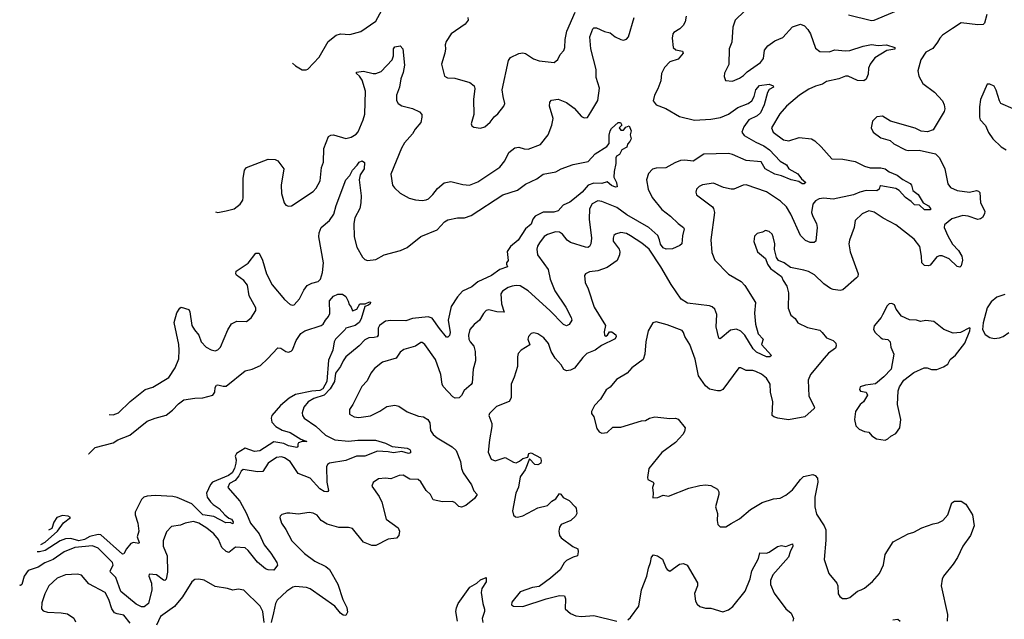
# Model space of a CAD drawing. Extents: x 2293878 to 2522763, y 823964 to 1006972.
# Tile 66 of 256: x 2295690 to 2302921, y 898819 to 903220. Entities that reach past the tile are written whole.
import ezdxf

# ---------------------------------------------------------------- set-up
doc = ezdxf.new("R2010")
doc.units = 0

msp = doc.modelspace()

# ---------------------------------------------------------------- linework, layer by layer
at = {"layer": '0CON20XD'}
for points in [[(2301776.5, 903256.5), (2301945, 903213.8), (2301965, 903216), (2302309.3, 903360.7)], [(2297692.8, 902901.7), (2297715, 902881.2), (2297765, 902851.2), (2297792.5, 902852.5), (2297805, 902857.5), (2297889.2, 902945), (2297955, 903059.2), (2298013.5, 903106.5), (2298045, 903115.8), (2298115, 903111.9), (2298195, 903133.8), (2298305, 903210), (2298381.3, 903348.7)], [(2301081.7, 903348.3), (2300943, 903217), (2300927.5, 903165), (2300918.6, 903055), (2300899.2, 903005), (2300898.3, 902891.7), (2300865, 902827.5), (2300863.9, 902803.9), (2300873.8, 902773.8), (2300925, 902768), (2300975, 902790), (2301005, 902810.8)], [(2297127, 901808.4), (2297144.3, 901804.3), (2297205, 901815.8), (2297265, 901832), (2297308.8, 901865), (2297327.5, 901895), (2297332, 901915), (2297330, 902055), (2297340.8, 902115), (2297355, 902134.2), (2297513.3, 902196.7), (2297565, 902194.2), (2297585, 902183.8), (2297601.2, 902165), (2297628.8, 902125), (2297609.5, 902005), (2297611.4, 901945), (2297631.2, 901875), (2297645, 901857.5), (2297665, 901850), (2297685, 901853.8), (2297845, 901958.8), (2297867.6, 901982.4), (2297896.4, 902036.4), (2297906.2, 902135), (2297920, 902175), (2297924.2, 902275), (2297958.3, 902361.7), (2297975, 902372), (2297995, 902374), (2298085, 902346.9), (2298125, 902356.7), (2298160.2, 902379.8), (2298175, 902397.5), (2298212.2, 902485), (2298224.5, 902525.5), (2298229.5, 902695), (2298205.6, 902775.6), (2298185.8, 902805.8), (2298163.3, 902825), (2298163.3, 902835), (2298215, 902842.5), (2298284.5, 902824.5), (2298304.6, 902825.4), (2298345, 902840.6), (2298425.4, 902924.6), (2298435.4, 902954.6), (2298435.5, 903005), (2298445, 903021.4), (2298485, 903028), (2298502.9, 903005), (2298516, 902885), (2298505, 902831.2), (2298487.8, 902785), (2298479.2, 902725), (2298455.8, 902665), (2298455.8, 902625.8), (2298468.8, 902605), (2298497, 902587), (2298575, 902566.9), (2298625, 902544.2), (2298642, 902525), (2298644.2, 902504.2), (2298635.4, 902464.6), (2298593.6, 902416.4), (2298575, 902381.2), (2298516, 902315), (2298493.2, 902276.8), (2298416, 902085), (2298428.8, 902005), (2298441.2, 901985), (2298485, 901946.2), (2298549.5, 901909.5), (2298597, 901897), (2298645, 901893.1), (2298675, 901896.7), (2298690.8, 901905), (2298725, 901936), (2298759.1, 901980.9), (2298806.7, 902023.3), (2298855, 902031.4), (2298945, 902009.2), (2298994.1, 902005.9), (2299055, 902030.8), (2299215, 902136.5), (2299252.2, 902185), (2299282.5, 902245), (2299325, 902279.2), (2299355, 902284.4), (2299395, 902272.2), (2299425, 902270.6), (2299515.4, 902304.6), (2299570, 902375), (2299598.2, 902445), (2299606.9, 902495), (2299580.8, 902585), (2299584, 902615), (2299595, 902628.8), (2299645, 902635.7), (2299705, 902611.4), (2299760.8, 902570.8), (2299815, 902510), (2299835, 902499.4), (2299859.1, 902500.9), (2299885, 902540), (2299935, 902626.2), (2299947, 902717), (2299923.3, 902795), (2299924.4, 902855), (2299884, 903005), (2299876.2, 903095), (2299897.7, 903152.3), (2299905, 903160), (2299925, 903158.8), (2299985, 903132), (2300025, 903122.5), (2300063.6, 903093.6), (2300105, 903074.3), (2300125, 903070.6), (2300145, 903075.6), (2300161.1, 903095), (2300201.5, 903235)], [(2300585, 903246.2), (2300576.2, 903203.8), (2300563.3, 903176.7), (2300537.3, 903152.7), (2300493.8, 903126.2), (2300487.3, 903115), (2300482.3, 903085), (2300489.4, 903015), (2300508.9, 902998.9), (2300557.8, 902987.8), (2300562, 902975), (2300525, 902930), (2300465, 902910.5), (2300425, 902870), (2300403.6, 902825), (2300398, 902772), (2300377.2, 902712.8), (2300350.6, 902665), (2300343.1, 902623.1), (2300364.5, 902594.5), (2300435, 902567.5), (2300535, 902509.6), (2300645, 902481.8), (2300765, 902490.5), (2300837.2, 902502.8), (2300895, 902525.6), (2300963.8, 902575), (2301039.2, 902605), (2301065.3, 902624.7), (2301084.6, 902655), (2301096, 902705), (2301123.7, 902736.3), (2301195, 902746.5), (2301223.8, 902735), (2301225.8, 902724.2), (2301195, 902706.7), (2301180.8, 902685), (2301156.6, 902595), (2301129.3, 902535), (2301106.6, 902515), (2301043.7, 902485), (2301007.6, 902432.4), (2300994, 902395), (2301010.2, 902370.2), (2301095, 902320.3), (2301155, 902294.2), (2301195.4, 902265), (2301275, 902182.5), (2301320, 902155), (2301339.2, 902125), (2301405, 902089.1), (2301430.6, 902050.6), (2301462.5, 902025), (2301450, 902015), (2301435, 902016.2), (2301412.2, 902032.2), (2301355, 902043.3), (2301285, 902074.7), (2301235, 902086.8), (2301164.3, 902124.3), (2301135, 902176.1), (2301025, 902185.1), (2300925, 902229.5), (2300895, 902236.9), (2300715, 902232.4), (2300635, 902180.6), (2300575, 902189.5), (2300543.8, 902186.2), (2300500.2, 902169.8), (2300435, 902132.9), (2300365, 902130.6), (2300337.4, 902122.6), (2300308.7, 902091.3), (2300293.1, 902045), (2300305.5, 901975.5), (2300333.5, 901915), (2300405, 901825.4), (2300468.5, 901778.5), (2300525, 901722.9), (2300565, 901695.7), (2300570, 901685), (2300557.6, 901632.4), (2300552.8, 901575), (2300538.5, 901561.5), (2300485, 901536.8), (2300437.5, 901535), (2300415, 901544.7), (2300395, 901571.8), (2300389.5, 901605), (2300375, 901636.2), (2300309.6, 901695), (2300148.3, 901788.3), (2300075, 901841.2), (2299965, 901886.5), (2299935, 901891.1), (2299895, 901869.4), (2299875, 901832.5), (2299871.6, 901755), (2299889.6, 901615), (2299884.6, 901575.4), (2299874.6, 901555.4), (2299862.1, 901547.9), (2299845, 901549.1), (2299735, 901584.5), (2299710.3, 901600.3), (2299675, 901645.8), (2299655, 901660.6), (2299625, 901662.9), (2299565, 901641.9), (2299542.4, 901627.6), (2299507.6, 901582.4), (2299492, 901558), (2299486.7, 901535), (2299492.2, 901495), (2299539.8, 901429.8), (2299570, 901385), (2299584.6, 901315), (2299620.6, 901230.6), (2299699.9, 901109.9), (2299740.8, 901035), (2299743.6, 901015), (2299725, 900983.1), (2299705, 900972.3), (2299682.8, 900982.8), (2299583.8, 901085), (2299425, 901230.3), (2299365, 901265.4), (2299335, 901269.1), (2299305.4, 901264.6), (2299278, 901255), (2299235, 901226.9), (2299222.8, 901207.2), (2299228.5, 901135), (2299247.3, 901072.7), (2299195, 901076.2), (2299135, 901090), (2299115, 901085.8), (2299095.5, 901064.5), (2299067.5, 901015), (2299027.9, 900982.1), (2298995.8, 900945), (2298985.6, 900905), (2298988.6, 900875), (2298997.5, 900855), (2299024.4, 900824.4), (2299035.6, 900785.6), (2299036.9, 900715), (2299019.2, 900655), (2299012, 900555), (2299005, 900541.2), (2298955, 900497.1), (2298935, 900462.5), (2298916.4, 900443.6), (2298887, 900443), (2298870.9, 900450.9), (2298798.5, 900528.5), (2298791.2, 900545), (2298782.5, 900615), (2298744.5, 900725), (2298665, 900836), (2298645, 900851.2), (2298635, 900851.2), (2298597.6, 900822.4), (2298510.7, 900799.3), (2298485, 900780), (2298454.5, 900735.5), (2298355, 900706.5), (2298295, 900660), (2298268.9, 900625), (2298240.6, 900569.4), (2298203.4, 900526.6), (2298136.2, 900395), (2298110.9, 900359.1), (2298111.2, 900325), (2298145, 900304.3), (2298179.7, 900300.3), (2298267, 900313), (2298335, 900347.5), (2298385, 900381.4), (2298445, 900390), (2298475, 900382), (2298535, 900340.8), (2298619.1, 900309.1), (2298655, 900304.5), (2298687.1, 900285), (2298702, 900262), (2298707.5, 900205), (2298726.3, 900176.3), (2298755, 900150.6), (2298866.2, 900085), (2298895, 900056.7), (2298926.7, 899976.7), (2298935.3, 899925.3), (2298947.1, 899895), (2299006.8, 899806.8), (2299025, 899761.2), (2299050, 899735), (2299030, 899705), (2298966.8, 899653.2), (2298935, 899642), (2298915, 899646.2), (2298885, 899675.7), (2298865, 899684.4), (2298795, 899680.4), (2298726.5, 899696.5), (2298706.7, 899735), (2298673.9, 899765), (2298635, 899827.1), (2298615, 899845.4), (2298555, 899848.5), (2298505, 899875.8), (2298475.8, 899874.2), (2298415, 899850), (2298375, 899854), (2298325, 899850), (2298285, 899822.5), (2298276.7, 899795), (2298329.6, 899719.6), (2298349.3, 899679.3), (2298380.8, 899555), (2298469.7, 899489.7), (2298478, 899465), (2298473.8, 899435), (2298456.1, 899413.9), (2298395, 899405.8), (2298305, 899359.4), (2298275, 899360), (2298215.5, 899385.5), (2298133.3, 899485), (2298105, 899491.4), (2298032.6, 899492.6), (2297947, 899517), (2297904.6, 899544.6), (2297874.3, 899584.3), (2297845, 899598), (2297815, 899603.3), (2297735, 899591.2), (2297673.3, 899596.7), (2297651.7, 899598.3), (2297615, 899587.5), (2297603, 899577), (2297600, 899565), (2297613.3, 899525), (2297645, 899477.5), (2297687.1, 899395), (2297780.8, 899300.8), (2297856, 899245), (2297936.8, 899206.8), (2297964.3, 899185), (2298027.3, 899077.3), (2298063.8, 898963.8), (2298091.1, 898905), (2298098, 898872), (2298085, 898847.5), (2298065, 898850), (2298046, 898865), (2298005, 898916.2), (2297822.9, 899042.9), (2297795, 899051.8), (2297715, 899060), (2297695, 899055.4), (2297650.5, 899025), (2297580.1, 898959.9), (2297568, 898935), (2297554.1, 898865.9)], [(2298982, 903235), (2298982.5, 903215), (2298962, 903188), (2298858.8, 903115), (2298820.9, 903059.1), (2298814.2, 903035), (2298818, 903005), (2298812.5, 902975), (2298786.4, 902893.6), (2298808.8, 902805), (2298832.1, 902792.1), (2298885, 902790.8), (2298995, 902758.1), (2299027.5, 902735), (2299032.9, 902715), (2299021.4, 902635), (2299025.6, 902524.4), (2299006.2, 902456.2), (2299010.8, 902440.8), (2299025, 902430), (2299075, 902422.5), (2299105, 902433.8), (2299145, 902467.5), (2299173.2, 902506.8), (2299201.7, 902528.3), (2299246, 902585), (2299251.4, 902605), (2299240.6, 902655), (2299233.1, 902705), (2299279.4, 902920.6), (2299295, 902941.2), (2299355, 902970.8), (2299385.7, 902975.7), (2299405, 902972), (2299462.6, 902932.6), (2299505, 902917.1), (2299615, 902906.2), (2299642.3, 902927.7), (2299660, 902965), (2299686.7, 902993.3), (2299694.3, 903015), (2299695.6, 903075), (2299707.5, 903135), (2299768.5, 903275)], [(2302792.4, 903257.6), (2302776.2, 903195), (2302765.8, 903184.2), (2302725, 903180.8), (2302605, 903197.1), (2302540.8, 903155)], [(2301005, 902810.8), (2301032.9, 902837.1), (2301130, 902905), (2301152.5, 902935), (2301160, 902995), (2301183.1, 903026.9), (2301234.7, 903065.3), (2301295, 903090), (2301365, 903166.9), (2301425, 903186), (2301453.8, 903175), (2301478.3, 903148.3), (2301497.5, 903115), (2301535, 903011.2), (2301565, 902985.7), (2301635, 902984.6), (2301675, 902997.8), (2301755, 902990), (2301785, 902992.7), (2301884.7, 903025.3), (2301945, 903036.7), (2301995, 903030.6), (2302055.3, 903035.3), (2302115.8, 903015.8), (2302115.9, 903004.1), (2302056.7, 902993.3), (2301970, 902940), (2301935, 902892.5), (2301924.2, 902865), (2301920.4, 902819.6), (2301906.6, 902783.4), (2301889.7, 902770.3), (2301843.6, 902773.7), (2301775, 902804.4), (2301755, 902805.5), (2301704.7, 902785.3), (2301615, 902766.2), (2301585, 902745.6), (2301532.9, 902732.9), (2301485, 902709.5), (2301415.7, 902665), (2301320.6, 902585), (2301271.9, 902528.1), (2301210, 902425), (2301224, 902395), (2301298, 902338), (2301339.4, 902330.6), (2301415, 902354.4), (2301505, 902346.2), (2301530.2, 902330.2), (2301575.9, 902285.9), (2301655, 902199.4), (2301735, 902195.5), (2301825, 902177.8), (2301895, 902144.6), (2301935, 902133.2), (2302015, 902131.9), (2302045, 902125.9), (2302075, 902103.2), (2302135, 902078.9), (2302175, 902047.1), (2302228.4, 902018.4), (2302240, 902005), (2302247.9, 901965), (2302286.8, 901936.8), (2302325, 901876.4), (2302365, 901854.5), (2302379.5, 901835), (2302377.5, 901825), (2302335.2, 901825.2), (2302298.3, 901858.3), (2302260, 901860), (2302236.5, 901885), (2302193.8, 901913.8), (2302148.5, 901965), (2302125, 901980.6), (2302015, 902000), (2302006.2, 901995), (2302001.4, 901975), (2301985, 901964.7), (2301905, 901966.7), (2301860, 901955), (2301813.4, 901933.4), (2301665, 901902.5), (2301595, 901910), (2301560, 901905), (2301535, 901891.1), (2301515, 901866), (2301505.6, 901805), (2301514.4, 901775), (2301541.9, 901725), (2301545.6, 901695), (2301536.2, 901595), (2301525, 901583.8), (2301495, 901584.3), (2301459.4, 901599.4), (2301425, 901635.8), (2301352.3, 901792.3), (2301320.9, 901845), (2301276.7, 901886.7), (2301175, 901956.5), (2301025, 902006.9), (2301003.3, 902005), (2300935, 901976.9), (2300915, 901975.6), (2300857.9, 901987.9), (2300785, 902020), (2300705, 902007.5), (2300680, 901995), (2300661.2, 901975), (2300656.2, 901955), (2300660, 901935), (2300777, 901847), (2300786, 901835), (2300792.9, 901805), (2300764.2, 901604.2), (2300771.7, 901511.7), (2300794.4, 901455), (2300895, 901352.7), (2300989.2, 901299.2), (2301015, 901269.2), (2301094.3, 901145), (2301085.9, 901065), (2301093.9, 900985), (2301113.8, 900915), (2301148.5, 900875), (2301136.7, 900835), (2301210, 900755), (2301197.5, 900745), (2301175, 900744.7), (2301100.4, 900780.4), (2301076.7, 900805), (2301014.6, 900905), (2300985, 900933.8), (2300955, 900949.1), (2300908.6, 900941.4), (2300835, 900877.5), (2300825, 900882.5), (2300805.6, 900965), (2300810, 901055), (2300795.6, 901095), (2300775, 901112.2), (2300755, 901119.5), (2300595, 901138.8), (2300548.3, 901168.3), (2300473.5, 901275), (2300398.2, 901405), (2300311.9, 901535), (2300259.8, 901579.8), (2300175, 901634.4), (2300145, 901650), (2300105, 901657.1), (2300066.2, 901645), (2300054.2, 901635), (2300047.1, 901615), (2300049.2, 901595), (2300091.4, 901535), (2300096.3, 901516.3), (2300095.6, 901495), (2300076.5, 901453.5), (2300005, 901400), (2299935, 901375.6), (2299875, 901368), (2299846, 901354), (2299838.3, 901341.7), (2299841.7, 901291.7), (2299864.4, 901244.4), (2299909.7, 901109.7), (2299992.2, 900975), (2299981, 900929), (2299985, 900904.4), (2299995, 900897.3), (2300006.3, 900903.7), (2300021.5, 900928.5), (2300039.3, 900929.3), (2300067.9, 900907.9), (2300070.8, 900895), (2300061.7, 900878.3), (2299962.2, 900827.8), (2299915, 900794.4), (2299855, 900769.4), (2299825, 900740.8), (2299765, 900663.1), (2299735, 900646.7), (2299705, 900641.9), (2299685, 900652), (2299665.4, 900685.4), (2299621.1, 900735), (2299593.1, 900785), (2299572.1, 900842.1), (2299539.2, 900885), (2299493.8, 900913.8), (2299465, 900921.5), (2299445, 900916.5), (2299426.4, 900895), (2299421.5, 900875), (2299436, 900834), (2299373.3, 900795), (2299351.2, 900768.8), (2299346, 900745), (2299346.7, 900675), (2299321.9, 900595), (2299298.9, 900545), (2299298.3, 900481.7), (2299300, 900445), (2299285, 900418), (2299190.2, 900379.8), (2299140.9, 900329.1), (2299134, 900315), (2299157, 900257), (2299158, 900235), (2299139.2, 900135), (2299131.2, 900045), (2299153.3, 899995), (2299182.3, 899982.3), (2299255, 900005.8), (2299315, 899972.3), (2299335, 899968.2), (2299361, 899979), (2299385, 899999.2), (2299421.7, 900008.3), (2299430, 900035), (2299445, 900040), (2299513.3, 900003.3), (2299520, 899985), (2299516.2, 899965), (2299495, 899952), (2299473.8, 899955), (2299433, 899997), (2299401.8, 899915), (2299366.1, 899865), (2299352.3, 899787.7), (2299332.5, 899745), (2299310, 899615), (2299315, 899582.5), (2299330.5, 899570.5), (2299345, 899568.8), (2299385, 899579.2), (2299495, 899637.1), (2299566.2, 899655), (2299597.5, 899685), (2299627, 899703), (2299655, 899741.2), (2299665, 899736.7), (2299681.7, 899711.7), (2299725, 899691.5), (2299770, 899645), (2299776.7, 899635), (2299781.2, 899595), (2299772, 899575), (2299737.5, 899545), (2299667.1, 899515), (2299654.5, 899495), (2299648.9, 899465), (2299653.3, 899435), (2299666.4, 899416.4), (2299752.7, 899352.7), (2299788, 899335), (2299791.4, 899315), (2299785.8, 899284.2), (2299755, 899275.8), (2299705, 899249.5), (2299687.3, 899232.7), (2299657.8, 899182.2), (2299589.1, 899120.9), (2299505, 899060), (2299456.6, 899053.4), (2299365, 899020.6), (2299304.3, 898945), (2299302, 898925), (2299315, 898916), (2299385, 898912.2), (2299555, 898969.2), (2299655, 898992.5), (2299690, 898990), (2299698.7, 898968.7), (2299696.2, 898895), (2299735, 898861.2), (2299774.3, 898844.3), (2299815, 898840), (2299905.7, 898845.7), (2300075, 898804)], [(2302540.8, 903155), (2302466.2, 903105), (2302446.2, 903085), (2302431.2, 903055), (2302395, 903009.2), (2302345, 902982), (2302308.1, 902925), (2302284.5, 902845.5), (2302291.9, 902805), (2302322.6, 902752.6), (2302407.3, 902687.3), (2302465.6, 902625), (2302479.2, 902595), (2302484, 902565), (2302479.2, 902545), (2302399.4, 902410.6), (2302356.9, 902396.9), (2302310.9, 902400.9), (2302265, 902422.5), (2302085, 902476), (2302025, 902512), (2301983.9, 902506.1), (2301953.3, 902475), (2301942.5, 902425), (2301956.7, 902395), (2302015, 902352), (2302082.7, 902332.7), (2302109.1, 902309.1), (2302194.3, 902264.3), (2302215, 902259.2), (2302295, 902261.4), (2302415.5, 902235.5), (2302445, 902206.2), (2302484.2, 902125), (2302507.1, 902015), (2302525, 901988), (2302575, 901965.5), (2302665, 901954.6), (2302715.5, 901965.5), (2302731.5, 901961.5), (2302740.3, 901950.3), (2302746.9, 901875), (2302777.5, 901815), (2302776.2, 901795), (2302761.2, 901768.8), (2302745, 901757.5), (2302725, 901754.4), (2302655, 901778.1), (2302615, 901782.5), (2302535, 901759.2), (2302482, 901715), (2302480, 901695), (2302505, 901634.2), (2302541.2, 901571.2), (2302584.3, 901525), (2302608.6, 901485), (2302614, 901455), (2302605, 901412.5), (2302595, 901403.3), (2302575, 901408.8), (2302515, 901465.7), (2302464.1, 901485.9), (2302445, 901487.5), (2302425, 901478), (2302375, 901418.8), (2302363.6, 901413.6), (2302335, 901416.7), (2302313.9, 901436.1), (2302312.9, 901485), (2302301.4, 901555), (2302259.8, 901609.8), (2302125, 901714.4), (2302032.1, 901762.1), (2301965, 901807.1), (2301925, 901817.1), (2301875.6, 901794.4), (2301826, 901745), (2301817.5, 901695), (2301782.7, 901602.7), (2301778.6, 901575), (2301789.4, 901515), (2301847.5, 901355), (2301844.4, 901335.6), (2301835.4, 901324.6), (2301735, 901237.5), (2301715, 901233.1), (2301665, 901238.6), (2301645, 901245.6), (2301595, 901281.1), (2301526.2, 901346.2), (2301481.7, 901371.7), (2301449.4, 901380.6), (2301351.3, 901401.3), (2301303.3, 901435), (2301262.3, 901452.3), (2301248.8, 901475), (2301233.1, 901533.1), (2301235.7, 901575.7), (2301223.8, 901625), (2301216.2, 901645), (2301195, 901666.2), (2301167, 901673), (2301145, 901660), (2301105, 901650), (2301085, 901630), (2301080.7, 901590.7), (2301107, 901517), (2301165.8, 901465.8), (2301181.2, 901425), (2301203, 901393), (2301283.3, 901335), (2301296, 901305), (2301324.2, 901265), (2301335.6, 901215), (2301332.5, 901102.5), (2301351.7, 901051.7), (2301385, 901026), (2301405, 900994.2), (2301475, 900961.4), (2301565, 900940), (2301584, 900925), (2301614, 900885), (2301663.3, 900865), (2301683.3, 900845), (2301686.2, 900825), (2301680.5, 900809.5), (2301628.3, 900771.7), (2301598.1, 900735), (2301498.1, 900615), (2301480.9, 900575), (2301485, 900457.5), (2301526.2, 900375), (2301523.8, 900365), (2301455, 900305.6), (2301335, 900282.2), (2301257.5, 900295), (2301227.5, 900305), (2301216.7, 900315), (2301221.9, 900415), (2301204.2, 900485.8), (2301201.9, 900545), (2301175, 900588), (2301137.2, 900617.2), (2301095, 900638.6), (2301075, 900644.3), (2301025, 900644.2), (2300985, 900663.8), (2300970, 900665), (2300854.3, 900505.7), (2300835, 900496), (2300815, 900495.8), (2300755, 900507.5), (2300725, 900532.5), (2300675.4, 900605), (2300649.3, 900729.3), (2300611.5, 900835), (2300574.4, 900895), (2300565.7, 900925), (2300555, 900939.2), (2300445, 900980.8), (2300365, 901003.3), (2300340, 900995), (2300306, 900935), (2300287.1, 900855), (2300281.4, 900765), (2300267.5, 900725), (2300185.7, 900665), (2300151.2, 900625), (2300072.1, 900577.9), (2300025, 900523.3), (2299996.1, 900503.9), (2299956, 900435), (2299910.8, 900389.2), (2299888.8, 900345), (2299890.2, 900330.2), (2299906.7, 900305), (2299928.9, 900218.9), (2299945.3, 900195.3), (2299966, 900186), (2300005, 900190), (2300045, 900228), (2300105, 900230), (2300255, 900275.8), (2300285, 900278.8), (2300315, 900296), (2300355, 900304), (2300465, 900292.5), (2300505, 900296), (2300525, 900288.8), (2300576, 900225), (2300572.3, 900197.7), (2300558.8, 900175), (2300505, 900117.1), (2300406.4, 900043.6), (2300311.2, 899925), (2300299.3, 899859.3), (2300303.3, 899845), (2300342.5, 899825), (2300346.4, 899816.4), (2300336.2, 899785), (2300342.5, 899745), (2300340, 899710), (2300375, 899712), (2300415, 899728.8), (2300455, 899723.8), (2300605, 899780.8), (2300685, 899800), (2300725, 899805.6), (2300765, 899801.9), (2300814, 899775), (2300824.4, 899755), (2300824.4, 899735), (2300800, 899645), (2300814, 899595), (2300811.4, 899545), (2300816.7, 899515), (2300835, 899496.7), (2300875, 899496.7), (2300915, 899521.2), (2300975, 899556.7), (2301057.5, 899625), (2301143.1, 899676.9), (2301225, 899702.5), (2301275, 899708), (2301315, 899729.2), (2301365, 899769.2), (2301424, 899846), (2301446.7, 899866.7), (2301515, 899881.2), (2301532.5, 899875), (2301549.2, 899855), (2301551.4, 899825), (2301530, 899715), (2301528.1, 899645), (2301541.1, 899591.1), (2301598.1, 899505), (2301610.6, 899475), (2301610.3, 899399.7), (2301597.3, 899257.3), (2301631.2, 899155), (2301691.2, 899085), (2301698.8, 899065), (2301701.2, 899005), (2301712.5, 898985), (2301732.3, 898972.3), (2301765, 898971.2), (2301785, 898980), (2301842.5, 899025), (2301870, 899035), (2301895, 899046.2), (2301953.2, 899096.8), (2302005, 899156.2), (2302032.4, 899217.6), (2302045.6, 899295), (2302105, 899387.1), (2302215, 899446.4), (2302255, 899458.9), (2302315, 899491.1), (2302399.3, 899520.7), (2302435, 899526.7), (2302470, 899545), (2302505, 899586.2), (2302535, 899673.3), (2302555, 899685.7), (2302605, 899686.2), (2302638.8, 899665), (2302686, 899585), (2302700, 899505), (2302672, 899435), (2302615, 899356.2), (2302576.6, 899273.4), (2302545.5, 899224.5), (2302473.4, 899136.6), (2302463.9, 899113.9), (2302457.5, 899065), (2302502.9, 898855), (2302502, 898805)], [(2302985.5, 902565.5), (2302895.8, 902605.8), (2302884.3, 902624.3), (2302861.7, 902701.7), (2302845, 902732.5), (2302815, 902746.7), (2302795, 902746.7), (2302747, 902633), (2302738.8, 902581.2), (2302739.2, 902505), (2302743.8, 902485), (2302782.3, 902442.3), (2302805, 902392.5), (2302836.1, 902346.1), (2302897, 902287), (2302933.3, 902265)], [(2296346.3, 900321.2), (2296375, 900319.2), (2296415, 900333.1), (2296502, 900418), (2296610.8, 900505), (2296666.4, 900523.6), (2296785, 900594.4), (2296831.1, 900665), (2296858.3, 900731.7), (2296861.5, 900795), (2296859.2, 900835), (2296823.7, 900996.3), (2296842.6, 901067.4), (2296865, 901103.3), (2296875, 901110), (2296931.7, 901091.7), (2296939.2, 901075), (2296953.3, 900975), (2296972.3, 900942.3), (2297004.4, 900905), (2297021.5, 900855), (2297060, 900815), (2297095, 900795.7), (2297125, 900790), (2297145, 900797.1), (2297165, 900816), (2297217.4, 900942.6), (2297245, 900988), (2297285, 901007.1), (2297355, 901004.2), (2297389.1, 901030.9), (2297423.8, 901085), (2297424.2, 901105), (2297374, 901194), (2297362.2, 901272.2), (2297336.4, 901306.4), (2297282, 901345), (2297276.2, 901355), (2297280, 901375), (2297367.4, 901432.6), (2297424.2, 901505.8), (2297447.5, 901505), (2297473.7, 901453.7), (2297502.3, 901355), (2297545, 901272.9), (2297634.2, 901165), (2297675, 901130), (2297695, 901124.4), (2297705, 901128.1), (2297745, 901170.8), (2297775.5, 901235), (2297802.1, 901267.9), (2297835, 901285.6), (2297882.6, 901297.4), (2297899.4, 901315), (2297913.3, 901365), (2297921.9, 901435), (2297885.4, 901625), (2297888.2, 901655), (2297902.5, 901695), (2297965, 901746.2), (2297996.5, 901793.5), (2298013.2, 901855), (2298085, 902044.4), (2298113.1, 902075), (2298135, 902114.3), (2298169.1, 902150.9), (2298181.9, 902175), (2298205, 902183.1), (2298221.2, 902171.2), (2298218.9, 902125), (2298190, 902080), (2298181.9, 902045), (2298197.4, 901927.4), (2298196.2, 901875), (2298187.2, 901835), (2298151.1, 901765), (2298143.1, 901725), (2298146.4, 901625), (2298165, 901551.2), (2298206.6, 901476.6), (2298225, 901460), (2298245, 901453.3), (2298305, 901460.6), (2298365.6, 901494.4), (2298485.4, 901524.6), (2298535, 901546.7), (2298635, 901628.5), (2298755, 901678.2), (2298809.5, 901735), (2298835, 901751.8), (2298905, 901765.6), (2298955.7, 901765.7), (2299005, 901781.5), (2299238, 901935), (2299345, 901969.2), (2299405, 902012.2), (2299488.3, 902051.7), (2299535, 902085.5), (2299626.3, 902103.7), (2299665.5, 902124.5), (2299755, 902156), (2299865, 902178.8), (2299915, 902235.6), (2300002.1, 902287.9), (2300017.9, 902312.1), (2300018.5, 902371.5), (2300025.7, 902405), (2300035, 902422), (2300085, 902464), (2300102.5, 902465), (2300112.5, 902445), (2300092.5, 902425), (2300105, 902410), (2300125, 902410), (2300140, 902430), (2300165, 902440), (2300180, 902405), (2300172.5, 902375), (2300180, 902345), (2300171.2, 902325), (2300153.3, 902305), (2300147.5, 902285), (2300112.5, 902265), (2300095, 902230), (2300072, 902218), (2300066.7, 902205), (2300068.1, 902165), (2300054.3, 902105), (2300052, 902065), (2300073.8, 902025), (2300077.5, 901992.5), (2300065, 901991.2), (2300035, 902003.1), (2300005, 902030), (2299965, 902018.5), (2299905, 902019.2), (2299864.6, 902005.4), (2299819.6, 901955), (2299765, 901906.7), (2299730.3, 901879.7), (2299681.2, 901858.8), (2299645, 901815.8), (2299612.7, 901807.3), (2299535, 901805.9), (2299475, 901777.6), (2299457.8, 901755), (2299445, 901719.2), (2299404.8, 901685.2), (2299349.3, 901600.7), (2299293.3, 901555), (2299270.9, 901519.1), (2299277, 901453), (2299264, 901435), (2299264, 901425), (2299272.5, 901405), (2299215, 901386.5), (2299155, 901342.3), (2299053.8, 901296.2), (2299010, 901260), (2298942.6, 901227.4), (2298905, 901186.1), (2298857.5, 901115), (2298836.6, 901013.4), (2298851.1, 900925), (2298845, 900902), (2298835, 900890.8), (2298825, 900890), (2298772.2, 900952.2), (2298719.9, 901029.9), (2298689.2, 901039.2), (2298573.4, 901026.6), (2298525, 901009.4), (2298415, 901013.1), (2298375, 901008.2), (2298332.7, 900975), (2298323.3, 900955), (2298322.5, 900905), (2298315, 900893.1), (2298293.8, 900886.2), (2298255, 900885.4), (2298225, 900870.9), (2298182.7, 900825), (2298085, 900745.4), (2298065, 900716.7), (2298046.9, 900673.1), (2298009.7, 900625), (2298002.1, 900565), (2297970.2, 900509.8), (2297925.8, 900464.2), (2297850.2, 900439.8), (2297809.1, 900415), (2297776.2, 900375), (2297764.5, 900335), (2297765.5, 900315), (2297778.6, 900295), (2297865.7, 900235.7), (2297935, 900170.5), (2298005, 900136.5), (2298105, 900125.9), (2298172.6, 900132.6), (2298302.6, 900132.6), (2298375, 900111.4), (2298425, 900088.3), (2298535, 900074.7), (2298554.6, 900065), (2298560.3, 900055), (2298559.5, 900040.5), (2298545, 900036.4), (2298495, 900050), (2298435, 900040), (2298395, 900049), (2298318, 900052), (2298223.8, 900016.2), (2298163.8, 900015), (2298085, 899984.7), (2297964, 899965), (2297949.2, 899955), (2297943.2, 899936.8), (2297946.5, 899825), (2297958, 899765), (2297953.9, 899756.1), (2297945.7, 899754.3), (2297925, 899757.8), (2297895, 899775.6), (2297823.7, 899853.7), (2297735, 899888.1), (2297675, 899977.5), (2297635, 900003.5), (2297611.3, 900011.3), (2297575, 900006.9), (2297515.4, 899964.6), (2297475, 899904.4), (2297435, 899900.6), (2297330.7, 899919.3), (2297315, 899907.1), (2297297.9, 899872.1), (2297271.9, 899838.1), (2297230.8, 899815), (2297219.2, 899785), (2297305.6, 899685), (2297354.7, 899594.7), (2297383.9, 899525), (2297448.6, 899445), (2297484.3, 899364.3), (2297534.5, 899305), (2297578, 899235), (2297583.3, 899215), (2297555, 899180), (2297515, 899180.8), (2297495, 899190), (2297435, 899237.1), (2297367.7, 899325), (2297345, 899342.3), (2297275, 899347.5), (2297225, 899310), (2297205, 899316), (2297174.4, 899345), (2297148.8, 899405), (2297116.2, 899446.2), (2297065, 899488.7), (2297005, 899524.5), (2296965, 899535.6), (2296904.4, 899525.6), (2296870.3, 899509.7), (2296805, 899500), (2296768.3, 899461.7), (2296744.3, 899395), (2296744.2, 899355), (2296771.8, 899285), (2296774.6, 899164.6), (2296765.4, 899114.6), (2296755.5, 899104.5), (2296745, 899105.8), (2296695, 899145.7), (2296640.7, 899149.3), (2296638.8, 899135), (2296658.6, 899085), (2296660.5, 899035), (2296635.6, 898935), (2296605, 898911.4), (2296585, 898911.4), (2296545, 898930.5), (2296433.6, 899023.6), (2296395.2, 899125.2), (2296355.4, 899165), (2296354.8, 899175), (2296375.2, 899215), (2296371.6, 899235), (2296265, 899340.4), (2296225, 899357.3), (2296095, 899346.2), (2296015.7, 899315), (2295935, 899257.4), (2295874.2, 899234.2), (2295825, 899202.5), (2295752.8, 899177.2), (2295723.8, 899135.4), (2295706.2, 899073.8), (2295695, 899068.1), (2295689.7, 899070.5)], [(2296195.2, 900033.3), (2296197, 900033), (2296245, 900079.4), (2296375, 900114.5), (2296410, 900135), (2296499.4, 900170.6), (2296625, 900272.5), (2296685, 900296.2), (2296765, 900317.5), (2296812.5, 900355), (2296855, 900400), (2296895, 900428.8), (2296975, 900442), (2297035, 900444.2), (2297107.5, 900465), (2297123.3, 900485), (2297125, 900520), (2297135, 900536.2), (2297145, 900540), (2297185, 900529.2), (2297205, 900530.8), (2297345, 900642.2), (2297396.2, 900655), (2297458.3, 900681.7), (2297510.6, 900729.4), (2297585, 900812.5), (2297607.7, 900807.7), (2297645, 900783.8), (2297665, 900780), (2297683.6, 900786.4), (2297693.6, 900796.4), (2297720, 900865), (2297755, 900916.9), (2297784.6, 900935.4), (2297904, 900975), (2297918.6, 900985), (2297935.4, 901014.6), (2297958.2, 901041.8), (2297966.3, 901063.7), (2297965, 901155.8), (2297995, 901190), (2298025, 901205.7), (2298060, 901205), (2298085, 901187.5), (2298102.5, 901155), (2298108.3, 901128.3), (2298125, 901110), (2298135, 901083.3), (2298165.4, 901094.6), (2298186.7, 901135), (2298226.7, 901133.3), (2298257.7, 901147.7), (2298265.9, 901145.9), (2298263.3, 901135), (2298252.5, 901125), (2298224.2, 901115.8), (2298197.5, 901025), (2298181.7, 900998.3), (2298154, 900976), (2298085, 900956.7), (2298080, 900945), (2298010, 900875), (2298000, 900855), (2297990, 900795), (2297958.2, 900721.8), (2297946.2, 900565), (2297915, 900509.8), (2297895, 900497.7), (2297835, 900493.5), (2297715, 900468.6), (2297669.3, 900440.7), (2297605, 900388.6), (2297541.4, 900315), (2297535.8, 900295), (2297542.5, 900265), (2297570.8, 900235), (2297617.9, 900207.9), (2297675, 900190.7), (2297755, 900141.2), (2297797.5, 900125), (2297765, 900124.2), (2297736.7, 900115), (2297731.2, 900105), (2297733.3, 900085), (2297725, 900078.8), (2297665, 900092.9), (2297628.6, 900108.6), (2297555, 900120.7), (2297454.4, 900055), (2297415, 900050.2), (2297345, 900074.7), (2297281.5, 900035), (2297272.2, 900015), (2297279.1, 899989.1), (2297276.1, 899963.9), (2297266.4, 899925), (2297249.4, 899895), (2297224.4, 899875), (2297105, 899824.8), (2297091.5, 899808.5), (2297062.3, 899745), (2297066.3, 899716.3), (2297091, 899681), (2297110.8, 899660.8), (2297155, 899633.1), (2297196.7, 899585), (2297225, 899560.6), (2297245.8, 899555), (2297257.1, 899535), (2297255, 899520), (2297235, 899530), (2297203.4, 899526.6), (2297115, 899573), (2297035, 899584.6), (2296955, 899666.9), (2296845, 899713.1), (2296815, 899720), (2296685, 899726.7), (2296625, 899722.3), (2296600.8, 899715), (2296585, 899698.6), (2296538.1, 899605), (2296537.1, 899585), (2296557.8, 899525), (2296564.4, 899465), (2296553.5, 899425), (2296567.8, 899382.2), (2296564.2, 899375.8), (2296525, 899382.2), (2296505.4, 899374.6), (2296475, 899336.9), (2296455, 899300), (2296445, 899298.1), (2296285, 899438.2), (2296265, 899440.6), (2296205, 899425.5), (2296165.4, 899404.6), (2296125, 899395.1), (2296065, 899411.6), (2296025, 899410.5), (2295986.2, 899395), (2295876.2, 899323.8), (2295834.5, 899314.5), (2295818, 899314.8)], [(2302925, 901202.5), (2302865, 901182), (2302825, 901150), (2302795.7, 901105), (2302764.3, 900995), (2302760, 900945), (2302779.1, 900909.1), (2302815, 900886), (2302845, 900880)], [(2302045, 900132.5), (2302065, 900142.5), (2302086.4, 900163.6), (2302125, 900183.3), (2302153.3, 900225), (2302160, 900285), (2302136.7, 900395), (2302141.2, 900495), (2302150, 900525), (2302183.8, 900575), (2302255, 900629.2), (2302332.5, 900665), (2302355, 900663.8), (2302385, 900651.2), (2302425, 900652.5), (2302475, 900672.5), (2302505, 900692.5), (2302522.5, 900725), (2302561.7, 900758.3), (2302630, 900845), (2302667.5, 900935), (2302670, 900955), (2302665, 900957.5), (2302600, 900925), (2302545, 900920), (2302475.8, 900945.8), (2302404.1, 901004.1), (2302345, 901012), (2302305, 901003.8), (2302275, 901013.8), (2302225, 901016), (2302165, 901043.8), (2302126.7, 901095), (2302115, 901127.5), (2302095, 901136.7), (2302075, 901133.3), (2302059.5, 901120.5), (2302025, 901052.5), (2302016.1, 901033.9), (2301965, 900972.5), (2301960, 900945), (2301971.2, 900925), (2302015, 900883.8), (2302025, 900876.7), (2302065, 900873.3), (2302083.3, 900855), (2302087.3, 900817.3), (2302110, 900765), (2302088.8, 900655), (2302035, 900597.5), (2301975, 900546.7), (2301902.3, 900537.7), (2301863.3, 900525), (2301856.7, 900505), (2301863.6, 900493.6), (2301905, 900486.2), (2301916.7, 900465), (2301886.7, 900415), (2301861.2, 900395), (2301828, 900345), (2301820, 900285), (2301829.3, 900239.3), (2301855, 900213.3), (2301895, 900196.7), (2301925, 900192.5), (2301947.5, 900165), (2301982.3, 900142.3), (2302045, 900132.5)], [(2302845, 900880), (2302885, 900883.8), (2302912.5, 900895), (2302953.3, 900925)], [(2295845.7, 899367.6), (2295846.2, 899368.7), (2295877.1, 899385), (2295968.1, 899465), (2296012.4, 899527.6), (2296063.8, 899565), (2296046.7, 899575), (2296005, 899579.6), (2295962, 899565), (2295939.3, 899530.7), (2295925, 899486.2), (2295901.1, 899473.1)], [(2300155, 898814.2), (2300175, 898831.2), (2300235.5, 898914.5), (2300256.9, 899035), (2300295.4, 899135), (2300306.7, 899193.3), (2300323.5, 899235), (2300328.6, 899275), (2300345, 899292), (2300374.2, 899284.2), (2300409.7, 899259.7), (2300436.2, 899195), (2300445, 899183.3), (2300465, 899173.3), (2300535, 899223.8), (2300565, 899228), (2300591.2, 899215), (2300667, 899087), (2300667.1, 899065), (2300645, 899007.5), (2300652.7, 898952.7), (2300665, 898930), (2300685, 898913.3), (2300725, 898900), (2300765, 898900.8), (2300853, 898873), (2300895, 898888.5), (2300926.4, 898913.7), (2301018.4, 899025), (2301055.3, 899115), (2301065.9, 899175), (2301114.4, 899265), (2301125, 899307.5), (2301175, 899303.3), (2301195, 899311.2), (2301255, 899354.2), (2301285, 899360), (2301315, 899352.5), (2301365, 899373.8), (2301368.5, 899355), (2301347.5, 899315), (2301335.5, 899274.5), (2301220.9, 899145), (2301203.6, 899103.6), (2301204.6, 899074.6), (2301231.4, 899011.4), (2301316.6, 898896.6), (2301356, 898865), (2301372.5, 898825), (2301367.1, 898805)], [(2296500.8, 898790.8), (2296455, 898850), (2296405, 898858.2), (2296387.1, 898867.1), (2296366.4, 898896.4), (2296343.3, 898965), (2296318, 899015), (2296198.7, 899078.7), (2296142.7, 899142.7), (2296115, 899150.8), (2296025.7, 899145.7), (2295965, 899120), (2295904.6, 899065.4), (2295874.4, 899005), (2295851.2, 898938.8), (2295850, 898895), (2295861.7, 898881.7), (2295895, 898871.2), (2295995, 898867.5), (2296039.7, 898859.7), (2296087, 898827), (2296100.5, 898800.5)], [(2297485.8, 898795), (2297476.1, 898875), (2297455, 898914.3), (2297335, 899033.8), (2297295, 899040), (2297255, 899032.9), (2297215, 899045.7), (2297125, 899059.4), (2297045, 899106), (2297005, 899114.2), (2296975, 899110), (2296955, 899093.8), (2296886.1, 898983.9), (2296826.9, 898913.1), (2296725, 898838.9), (2296694.5, 898775)], [(2298905.5, 898805), (2298893.1, 898875), (2298897, 898903), (2298910.8, 898935), (2298994.4, 899055), (2299046.6, 899083.4), (2299075, 899108.9), (2299116.1, 899126.1), (2299114.3, 899095), (2299084.1, 899045.9), (2299078.4, 899015), (2299090, 898935), (2299104, 898894), (2299104, 898875), (2299086, 898825), (2299090.9, 898795)], [(2297554.1, 898865.9), (2297535.6, 898795)], [(2302102.5, 898815), (2302139.3, 898819.3), (2302156.7, 898805)]]:
    msp.add_lwpolyline(points, dxfattribs=at)

doc.saveas('drawing.dxf')
